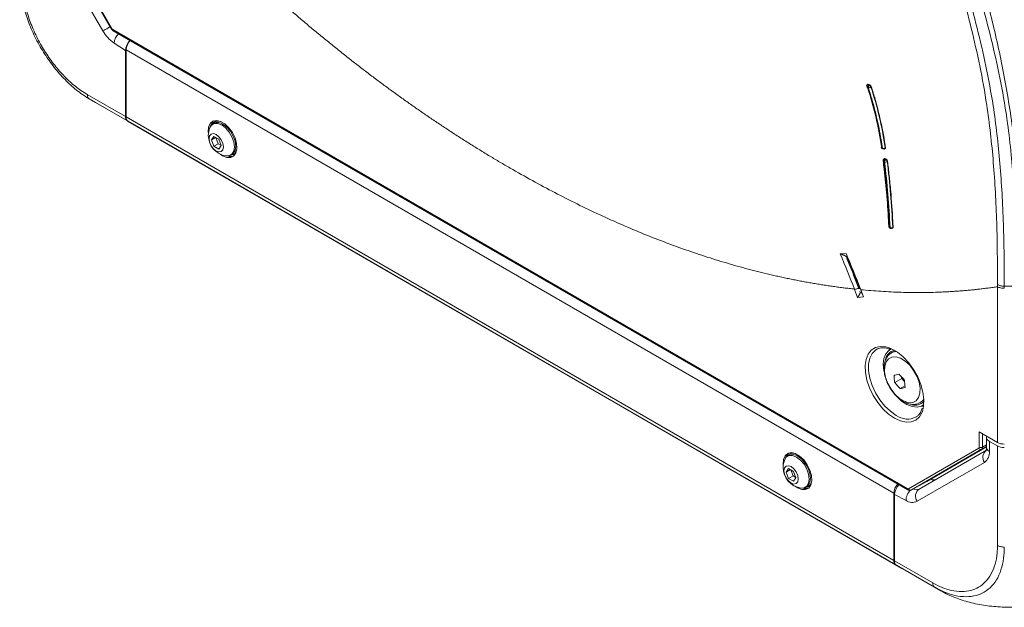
# Model space of a CAD drawing. Header units: millimetres. Extents: x 0 to 1118, y 0 to 864.
# Tile 147 of 248: x 716 to 767, y 70 to 101. Entities that reach past the tile are written whole.
import ezdxf

# ---------------------------------------------------------------- set-up
doc = ezdxf.new("R2010")
doc.units = ezdxf.units.MM

msp = doc.modelspace()

# ---------------------------------------------------------------- linework, layer by layer
at = {"color": 7, "linetype": 'Continuous', "lineweight": 15}
for p, q in [((716.897, 106.738), (720.57, 100.376)), ((716.917, 106.749), (720.59, 100.388)), ((720.14, 100.252), (716.621, 106.347)), ((720.652, 100.322), (762.189, 76.344)), ((720.678, 100.265), (762.215, 76.286)), ((721.321, 99.236), (720.719, 99.62)), ((721.321, 99.236), (721.321, 95.779)), ((721.356, 99.264), (761.485, 76.099)), ((721.356, 99.264), (721.356, 95.759)), ((760.157, 97.456), (760.143, 97.439)), ((719.324, 96.932), (721.321, 95.779)), ((719.427, 96.703), (719.75, 96.517)), ((721.425, 95.55), (719.427, 96.703)), ((719.75, 96.517), (721.748, 95.364)), ((721.356, 95.759), (761.485, 72.593)), ((721.425, 95.55), (721.748, 95.364)), ((721.46, 95.53), (761.588, 72.364)), ((721.46, 95.53), (721.783, 95.343)), ((721.783, 95.343), (761.912, 72.178)), ((725.947, 95.427), (725.88, 95.388)), ((726.009, 95.516), (725.966, 95.492)), ((725.935, 94.74), (725.807, 94.558)), ((726.19, 94.593), (725.935, 94.74)), ((760.843, 94.236), (760.66, 95.202)), ((726.028, 94.686), (725.807, 94.558)), ((725.807, 94.558), (725.935, 94.23)), ((726.164, 94.362), (725.935, 94.23)), ((725.935, 94.23), (726.19, 94.082)), ((726.042, 94.678), (726.164, 94.362)), ((726.164, 94.362), (726.312, 94.277)), ((726.317, 94.264), (726.19, 94.593)), ((726.19, 94.082), (726.317, 94.264)), ((726.817, 93.765), (726.884, 93.803)), ((726.95, 93.788), (726.992, 93.812)), ((760.876, 94.11), (760.915, 94.091)), ((761.026, 94.107), (761.041, 94.121)), ((761.035, 94.145), (761.051, 94.159)), ((761.03, 93.575), (761.014, 93.561)), ((761.052, 93.542), (761.069, 93.556)), ((761.154, 93.444), (761.138, 93.431)), ((761.272, 89.959), (761.309, 89.939)), ((761.412, 89.943), (761.429, 89.955)), ((761.429, 89.987), (761.446, 89.998)), ((758.991, 88.63), (758.687, 88.602)), ((759.028, 88.477), (759.023, 88.551)), ((759.435, 86.742), (759.424, 86.769)), ((759.593, 86.335), (759.435, 86.742)), ((759.7, 86.8), (759.656, 86.805)), ((759.737, 86.596), (759.778, 86.6)), ((759.754, 86.735), (759.744, 86.762)), ((759.754, 86.735), (759.899, 86.364)), ((759.778, 86.6), (759.849, 86.493)), ((766.907, 78.756), (766.907, 86.893)), ((767.26, 86.916), (767.907, 86.916)), ((759.899, 86.364), (759.593, 86.335)), ((760.663, 83.657), (760.596, 83.625)), ((761.347, 83.657), (761.229, 83.571)), ((761.251, 83.587), (761.275, 83.687)), ((761.513, 83.522), (761.363, 83.435)), ((761.529, 81.882), (761.9, 82.096)), ((761.894, 82.168), (761.9, 82.096)), ((761.9, 82.096), (762.046, 81.935)), ((761.817, 81.566), (762.065, 81.708)), ((762.863, 80.837), (762.841, 80.825)), ((762.863, 80.837), (763.012, 80.923)), ((762.914, 80.653), (763.047, 80.713)), ((766.907, 78.756), (765.95, 79.308)), ((765.95, 78.516), (765.95, 79.308)), ((766.332, 79.01), (766.332, 78.491)), ((766.479, 78.811), (766.907, 78.573)), ((766.479, 78.811), (766.479, 78.287)), ((762.251, 76.337), (765.924, 78.458)), ((766.073, 78.4), (762.401, 76.279)), ((762.804, 76.319), (766.323, 78.352)), ((763.203, 76.72), (766.332, 78.527)), ((766.907, 73.377), (766.907, 78.573)), ((755.999, 78.078), (755.932, 78.04)), ((756.061, 78.168), (756.018, 78.143)), ((755.987, 77.391), (755.859, 77.21)), ((756.08, 77.337), (755.859, 77.21)), ((755.859, 77.21), (755.987, 76.881)), ((756.242, 77.244), (755.987, 77.391)), ((756.094, 77.329), (756.216, 77.014)), ((756.369, 76.915), (756.242, 77.244)), ((766.22, 77.715), (762.701, 75.682)), ((756.216, 77.014), (755.987, 76.881)), ((755.987, 76.881), (756.242, 76.734)), ((756.216, 77.014), (756.364, 76.928)), ((756.242, 76.734), (756.369, 76.915)), ((762.401, 76.279), (763.203, 76.72)), ((756.869, 76.416), (756.937, 76.455)), ((757.002, 76.439), (757.044, 76.464)), ((761.485, 76.099), (761.485, 72.593)), ((761.52, 72.573), (761.52, 76.03)), ((762.122, 75.719), (761.52, 76.03)), ((761.52, 72.573), (763.517, 71.42)), ((761.588, 72.364), (761.912, 72.178)), ((763.621, 71.191), (761.624, 72.344)), ((761.947, 72.157), (761.624, 72.344)), ((761.947, 72.157), (763.944, 71.004)), ((763.944, 71.004), (763.621, 71.191))]:
    msp.add_line(p, q, dxfattribs=at)
at = {"color": 9, "linetype": 'Continuous', "lineweight": 15}
for p, q in [((759.713, 86.658), (759.737, 86.596)), ((766.125, 79.207), (766.125, 78.515)), ((766.332, 78.542), (766.073, 78.4)), ((766.125, 78.515), (766.332, 78.628))]:
    msp.add_line(p, q, dxfattribs=at)
at = {"color": 9, "linetype": 'Continuous', "lineweight": 15, "flags": 128}
for points in [[(720.14, 100.252), (720.196, 100.284), (720.263, 100.323), (720.339, 100.366), (720.421, 100.414), (720.505, 100.463), (720.517, 100.469)], [(760.143, 97.439), (760.127, 97.444), (760.112, 97.446), (760.098, 97.445), (760.088, 97.442), (760.08, 97.436), (760.08, 97.435)], [(761.52, 80.02), (761.211, 80.235), (760.914, 80.513), (760.642, 80.844), (760.406, 81.214), (760.216, 81.608), (760.079, 82.009), (760.001, 82.402), (759.986, 82.77), (760.033, 83.097), (760.141, 83.372), (760.305, 83.581), (760.519, 83.718), (760.774, 83.776), (761.06, 83.752), (761.203, 83.713)], [(760.596, 83.625), (760.531, 83.584), (760.353, 83.404), (760.23, 83.156), (760.167, 82.85), (760.167, 82.501), (760.23, 82.122), (760.353, 81.732), (760.531, 81.346), (760.756, 80.983), (761.018, 80.656), (761.306, 80.382), (761.607, 80.172)], [(761.37, 83.439), (761.424, 83.465), (761.622, 83.505)], [(762.996, 80.45), (762.961, 80.346), (762.824, 80.103), (762.634, 79.929), (762.398, 79.831), (762.126, 79.814), (761.829, 79.877), (761.52, 80.02)]]:
    msp.add_lwpolyline(points, dxfattribs=at)
at = {"color": 7, "linetype": 'Continuous', "lineweight": 15, "flags": 128}
for points in [[(760.189, 97.421), (760.194, 97.428), (760.203, 97.439)], [(760.302, 97.348), (760.293, 97.337), (760.289, 97.331)], [(726.276, 93.815), (726.395, 93.735), (726.616, 93.646), (726.818, 93.642), (726.982, 93.723), (727.094, 93.882), (727.144, 94.106), (727.127, 94.373), (727.045, 94.661), (726.906, 94.944), (726.721, 95.196), (726.507, 95.396), (726.283, 95.526), (726.069, 95.573), (725.884, 95.534), (725.744, 95.412), (725.662, 95.219), (725.645, 94.971), (725.653, 94.894)], [(725.73, 95.208), (725.812, 95.336), (725.959, 95.421), (726.144, 95.423), (726.349, 95.342)], [(725.919, 95.549), (725.85, 95.474), (725.769, 95.282)], [(726.009, 95.516), (726.092, 95.55), (726.165, 95.562)], [(726.349, 95.342), (726.553, 95.186), (726.738, 94.971), (726.885, 94.717), (726.979, 94.449), (727.012, 94.194), (726.979, 93.976), (726.885, 93.817), (726.738, 93.732), (726.586, 93.725)], [(726.416, 95.381), (726.621, 95.225), (726.805, 95.01), (726.952, 94.756), (727.046, 94.488), (727.079, 94.233), (727.046, 94.015), (726.952, 93.856), (726.884, 93.803)], [(726.062, 94.842), (726.205, 94.727), (726.326, 94.564), (726.407, 94.377), (726.435, 94.196), (726.407, 94.047), (726.326, 93.954), (726.205, 93.931), (726.062, 93.98), (725.919, 94.095), (725.798, 94.259), (725.717, 94.445), (725.689, 94.627), (725.717, 94.775), (725.798, 94.868), (725.919, 94.892), (726.062, 94.842)], [(727.11, 93.925), (727.063, 93.867), (726.992, 93.812)], [(760.997, 93.413), (760.977, 93.422), (760.959, 93.432)], [(761.014, 93.561), (761.033, 93.552), (761.052, 93.542)], [(761.251, 90), (761.27, 89.99), (761.288, 89.98)], [(760.963, 82.479), (760.956, 82.519), (760.928, 82.853), (760.965, 83.149), (761.064, 83.39), (761.22, 83.564), (761.371, 83.646)], [(761.203, 83.713), (761.365, 83.649), (761.676, 83.469), (761.98, 83.221), (762.266, 82.915), (762.521, 82.562), (762.735, 82.179), (762.899, 81.779), (763.007, 81.38), (763.055, 80.998), (763.039, 80.648), (762.996, 80.45)], [(761.546, 81.271), (761.779, 81.055), (762.022, 80.906), (762.259, 80.834), (762.474, 80.843), (762.651, 80.932), (762.779, 81.097), (762.849, 81.325), (762.857, 81.602), (762.802, 81.907), (762.687, 82.221), (762.52, 82.522), (762.313, 82.79), (762.081, 83.005), (761.837, 83.155), (761.6, 83.227), (761.386, 83.218), (761.209, 83.128), (761.08, 82.964), (761.01, 82.735), (761.002, 82.459), (761.058, 82.153), (761.173, 81.839), (761.339, 81.539), (761.546, 81.271)], [(763.049, 80.739), (762.925, 80.659), (762.7, 80.602), (762.444, 80.628), (762.17, 80.736), (761.894, 80.919), (761.63, 81.169)], [(763.037, 80.635), (762.949, 80.66), (762.938, 80.664)], [(756.328, 76.466), (756.447, 76.387), (756.668, 76.297), (756.87, 76.293), (757.034, 76.374), (757.146, 76.534), (757.196, 76.757), (757.179, 77.025), (757.097, 77.312), (756.958, 77.595), (756.773, 77.848), (756.559, 78.048), (756.335, 78.177), (756.121, 78.224), (755.936, 78.185), (755.796, 78.064), (755.714, 77.87), (755.697, 77.622), (755.705, 77.545)], [(755.782, 77.86), (755.864, 77.987), (756.011, 78.072), (756.196, 78.074), (756.401, 77.993)], [(755.971, 78.201), (755.902, 78.125), (755.821, 77.933)], [(756.061, 78.168), (756.144, 78.201), (756.217, 78.213)], [(756.401, 77.993), (756.605, 77.838), (756.79, 77.622), (756.937, 77.368), (757.031, 77.1), (757.064, 76.845), (757.031, 76.627), (756.937, 76.468), (756.79, 76.384), (756.638, 76.376)], [(756.468, 78.032), (756.673, 77.876), (756.857, 77.661), (757.004, 77.407), (757.098, 77.139), (757.131, 76.884), (757.098, 76.666), (757.004, 76.507), (756.937, 76.455)], [(756.114, 77.493), (756.257, 77.378), (756.378, 77.215), (756.459, 77.028), (756.487, 76.847), (756.459, 76.699), (756.378, 76.605), (756.257, 76.582), (756.114, 76.632), (755.971, 76.747), (755.85, 76.91), (755.769, 77.097), (755.741, 77.278), (755.769, 77.426), (755.85, 77.52), (755.971, 77.543), (756.114, 77.493)], [(757.162, 76.576), (757.115, 76.519), (757.044, 76.464)]]:
    msp.add_lwpolyline(points, dxfattribs=at)
at = {"color": 9, "linetype": 'Continuous', "lineweight": 15}
for centre, radius, start, end in [((726.588, 89.984), 12.009, 119.9638, 120.0733), ((720.712, 100.314), 0.0601, 172.8242, 235.8659), ((721.519, 99.541), 0.804, 135.0881, 174.3256), ((760.126, 97.367), 0.0641, 201.0194, 254.0969), ((760.896, 94.144), 0.0396, 182.0439, 240.1562), ((760.935, 94.125), 0.0397, 182.0358, 240.0513), ((760.996, 94.134), 0.0405, 316.5752, 15.0922), ((760.98, 93.484), 0.0569, 191.2628, 248.1578), ((760.985, 93.521), 0.0495, 54.3087, 122.5601), ((761.273, 90.049), 0.053, 188.1917, 246.2896), ((761.298, 89.998), 0.0469, 176.9407, 236.1588), ((761.335, 89.978), 0.0469, 176.9191, 236.1282), ((761.383, 89.98), 0.047, 309.1356, 8.473), ((762.584, 81.307), 0.547, 300.6591, 329.0978), ((762.201, 80.983), 1.005, 233.7819, 297.3118), ((766.582, 78.516), 0.251, 185.6966, 245.6227), ((762.869, 75.722), 0.747, 132.2979, 180.2195), ((762.248, 76.336), 0.06, 172.7572, 235.961), ((762.653, 76.636), 0.351, 241.7979, 295.5474)]:
    msp.add_arc(centre, radius, start, end, dxfattribs=at)
at = {"color": 7, "linetype": 'Continuous', "lineweight": 15}
for centre, radius, start, end in [((721.754, 101.149), 1.846, 209.0782, 235.9158), ((722.129, 99.228), 0.773, 137.0671, 177.3026), ((760.16, 97.376), 0.1, 143.6642, 198.8266), ((760.287, 97.329), 0.18, 142.6765, 187.6981), ((760.333, 97.312), 0.181, 142.6461, 187.6385), ((760.189, 97.409), 0.126, 253.6828, 321.7291), ((760.129, 97.256), 0.176, 25.1609, 70.0685), ((721.571, 95.755), 0.252, 174.3818, 234.3001), ((721.607, 95.734), 0.252, 174.3818, 234.3001), ((726.166, 95.151), 0.39, 63.2242, 147.978), ((726.143, 95.016), 0.455, 53.199, 115.4903), ((726.73, 94.796), 1.081, 157.6017, 180), ((726.73, 94.796), 1.081, 180, 262.3929), ((726.828, 94.175), 0.481, 250.7768, 287.9749), ((726.755, 94.131), 0.39, 272.018, 356.7685), ((760.919, 94.2), 0.1, 189.0304, 244.3607), ((760.877, 94.196), 0.058, 192.4468, 248.8163), ((760.948, 94.249), 0.136, 247.4122, 309.935), ((760.959, 94.181), 0.1, 244.3607, 312.076), ((761.023, 93.486), 0.1, 130.4919, 187.5813), ((761.122, 93.439), 0.163, 131.3841, 182.4615), ((761.16, 93.419), 0.163, 131.3665, 182.4266), ((761.052, 93.539), 0.138, 246.5586, 308.0436), ((760.977, 93.396), 0.164, 12.0543, 62.6704), ((761.32, 90.046), 0.1, 182.7647, 241.3158), ((761.352, 90.112), 0.147, 243.9359, 301.42), ((761.357, 90.026), 0.1, 241.3158, 303.8669), ((761.651, 82.964), 0.62, 102.4708, 169.7008), ((760.134, 88.209), 6.099, 282.9154, 285.4051), ((765.344, 82.388), 3.849, 181.8494, 187.553), ((764.966, 84.721), 4.457, 219.5494, 225.0584), ((765.191, 85.167), 4.457, 219.5488, 225.0583), ((765.89, 82.136), 3.849, 181.8499, 187.5525), ((760.455, 87.506), 6.094, 282.914, 285.4056), ((762.602, 81.315), 0.614, 252.8337, 317.758), ((766.029, 78.507), 0.116, 204.9597, 292.5235), ((766.038, 78.687), 0.193, 242.6562, 296.767), ((766.597, 77.98), 0.461, 126.3516, 215.1845), ((765.853, 78.225), 0.629, 305.698, 5.6208), ((756.782, 77.448), 1.081, 157.6017, 180), ((756.218, 77.802), 0.39, 63.2241, 147.9775), ((756.195, 77.667), 0.455, 53.1994, 115.4897), ((756.782, 77.448), 1.081, 180, 262.3929), ((756.807, 76.783), 0.39, 272.0189, 356.7689), ((756.88, 76.827), 0.481, 250.7768, 287.9749), ((762.257, 76.062), 0.773, 137.0671, 177.3026), ((762.356, 76.386), 0.116, 204.959, 292.5242), ((763.078, 75.948), 0.461, 126.3518, 215.1843), ((762.445, 76.228), 0.603, 237.6532, 295.1196), ((761.735, 72.569), 0.252, 174.3818, 234.3001), ((761.77, 72.548), 0.252, 174.3818, 234.3001)]:
    msp.add_arc(centre, radius, start, end, dxfattribs=at)
for centre, major_axis, ratio, start_param, end_param in [((720.652, 100.424), (-0.062, 0.108), 0.577454, 1.571067, 2.356339), ((721.675, 99.44), (0.25, 0.434), 0.57738, 1.124231, 2.354742), ((766.832, 79.015), (0.5, 0.007), 0.567125, 2.889156, 3.918565), ((767.26, 78.953), (0.5, -0.007), 0.567125, 3.935417, 4.720815), ((765.861, 78.567), (-0.063, 0.108), 0.577309, 3.141611, 3.926883), ((765.95, 78.618), (-0.123, 0.218), 0.574386, 3.147844, 3.933116), ((767.26, 78.777), (0.5, 0.007), 0.567125, 3.918565, 4.703963), ((763.331, 77.489), (-0.365, 0.655), 0.567218, 2.512363, 3.150101), ((761.874, 76.234), (0.25, 0.434), 0.57738, 1.124231, 2.354742), ((762.189, 76.446), (-0.062, 0.108), 0.577309, 2.356465, 3.141737)]:
    msp.add_ellipse(centre, major_axis=major_axis, ratio=ratio, start_param=start_param, end_param=end_param, dxfattribs=at)
for points, knots in [([(766.907, 87.001), (766.901, 88.086), (766.89, 90.256), (766.712, 93.397), (766.41, 96.129), (765.99, 98.438), (765.539, 100.409), (764.955, 102.683), (764.33, 105.374), (763.839, 108.566), (763.494, 111.873), (763.316, 115.313), (763.325, 118.89), (763.518, 122.579), (763.878, 126.355), (764.272, 129.543), (764.706, 132.746), (765.157, 135.957), (765.659, 139.791), (766.048, 143.571), (766.303, 147.276), (766.489, 152.098), (766.689, 158.097), (766.822, 165.252), (766.897, 172.549), (766.903, 177.45), (766.907, 179.989)], [0, 0, 0, 0, 0.035045, 0.070105, 0.10512, 0.130191, 0.155282, 0.180374, 0.218413, 0.256428, 0.294535, 0.332636, 0.370773, 0.408913, 0.446895, 0.484887, 0.503818, 0.541689, 0.579556, 0.617077, 0.654595, 0.692267, 0.767768, 0.843286, 0.918818, 1, 1, 1, 1]), ([(767.26, 179.904), (767.257, 177.365), (767.25, 172.465), (767.175, 165.166), (767.041, 158.011), (766.843, 152.008), (766.654, 147.186), (766.39, 143.49), (765.986, 139.721), (765.467, 135.897), (765.003, 132.695), (764.557, 129.501), (764.152, 126.325), (763.783, 122.562), (763.586, 118.884), (763.577, 115.316), (763.763, 111.88), (764.119, 108.574), (764.622, 105.381), (765.253, 102.69), (765.848, 100.404), (766.313, 98.418), (766.746, 96.089), (767.057, 93.341), (767.237, 90.18), (767.26, 88.013), (767.26, 86.916), (767.26, 86.916)], [0, 0, 0, 0, 0.081202, 0.156754, 0.232297, 0.307829, 0.345526, 0.383107, 0.420692, 0.458581, 0.496474, 0.515394, 0.553325, 0.591248, 0.629292, 0.667333, 0.705348, 0.743368, 0.781301, 0.819257, 0.844395, 0.869532, 0.89465, 0.929742, 0.964878, 1, 1, 1, 1, 1]), ([(767.907, 86.916), (767.907, 86.916), (767.907, 87.504), (767.895, 89.259), (767.784, 92.132), (767.506, 95.089), (767.096, 97.55), (766.65, 99.584), (766.045, 101.891), (765.365, 104.55), (764.768, 107.691), (764.349, 110.969), (764.094, 114.366), (764.033, 117.895), (764.187, 121.546), (764.525, 125.284), (765.008, 129.077), (765.574, 132.895), (766.159, 136.715), (766.683, 140.512), (767.091, 144.259), (767.33, 147.928), (767.474, 151.544), (767.632, 156.347), (767.748, 161.131), (767.841, 167.05), (767.897, 172.916), (767.904, 177.575), (767.907, 179.904)], [0, 0, 0, 0, 0, 0.018828, 0.056516, 0.09419, 0.119338, 0.144506, 0.169672, 0.207636, 0.24559, 0.283516, 0.321545, 0.359568, 0.397587, 0.435615, 0.473502, 0.511309, 0.549117, 0.586826, 0.624527, 0.66218, 0.699931, 0.737684, 0.813217, 0.850987, 0.925488, 1, 1, 1, 1]), ([(768.26, 179.989), (768.249, 176.107), (768.227, 168.344), (768.08, 158.559), (767.751, 150.599), (767.275, 144.493), (766.613, 138.304), (765.862, 133.036), (765.216, 128.768), (764.811, 125.546), (764.498, 122.363), (764.308, 119.24), (764.271, 115.942), (764.443, 112.508), (764.837, 108.965), (765.42, 105.561), (766.194, 102.473), (766.952, 99.525), (767.51, 96.559), (767.93, 93.487), (768.205, 90.311), (768.242, 88.103), (768.26, 87)], [0, 0, 0, 0, 0.1240832, 0.2481611, 0.3106254, 0.3731393, 0.4356531, 0.4981172, 0.5303614, 0.5626588, 0.5949379, 0.6271635, 0.6593475, 0.699811, 0.7403545, 0.7809163, 0.821405, 0.85709, 0.8928532, 0.9286227, 0.9643473, 1, 1, 1, 1]), ([(759.424, 86.769), (759.334, 86.779), (759.152, 86.799), (758.879, 86.831), (758.606, 86.866), (758.332, 86.903), (758.057, 86.943), (757.781, 86.985), (757.505, 87.029), (757.229, 87.075), (756.952, 87.124), (756.674, 87.175), (756.396, 87.229), (756.117, 87.284), (755.837, 87.342), (755.557, 87.403), (754.996, 87.528), (754.152, 87.732), (753.019, 88.042), (751.879, 88.387), (750.351, 88.896), (748.427, 89.621), (746.488, 90.464), (744.932, 91.208), (743.763, 91.8), (742.592, 92.426), (741.635, 92.964), (740.893, 93.398), (740.365, 93.712), (739.838, 94.034), (739.311, 94.361), (738.785, 94.696), (738.258, 95.036), (737.732, 95.384), (737.207, 95.738), (736.681, 96.098), (736.156, 96.465), (735.633, 96.838), (735.109, 97.217), (734.587, 97.602), (734.066, 97.994), (733.545, 98.392), (733.025, 98.795), (732.507, 99.205), (731.989, 99.621), (731.472, 100.043), (730.957, 100.471), (730.443, 100.905), (729.93, 101.344), (729.419, 101.789), (728.91, 102.239), (728.401, 102.695), (727.895, 103.157), (727.389, 103.625), (726.886, 104.098), (726.384, 104.576), (725.885, 105.06), (725.387, 105.548), (724.892, 106.042), (724.398, 106.541), (723.906, 107.045), (723.58, 107.385), (723.417, 107.556)], [0, 0, 0, 0, 0.007954, 0.015906, 0.023856, 0.031805, 0.039754, 0.047701, 0.055649, 0.063597, 0.071544, 0.079493, 0.087442, 0.095393, 0.103346, 0.1113, 0.119256, 0.150993, 0.182712, 0.214432, 0.246171, 0.309622, 0.373077, 0.404815, 0.436535, 0.468254, 0.499992, 0.514286, 0.528574, 0.542858, 0.557139, 0.57142, 0.585701, 0.599985, 0.614273, 0.628568, 0.642861, 0.657148, 0.671431, 0.685712, 0.699992, 0.714274, 0.728559, 0.742848, 0.757144, 0.771436, 0.785722, 0.800005, 0.814286, 0.828566, 0.842849, 0.857134, 0.871424, 0.88572, 0.900011, 0.914297, 0.92858, 0.94286, 0.957141, 0.971423, 0.985709, 1, 1, 1, 1]), ([(719.427, 96.704), (719.305, 96.778), (718.976, 96.98), (718.448, 97.408), (717.865, 98), (717.328, 98.681), (716.84, 99.437), (716.425, 100.248), (716.103, 101.086), (715.846, 102.028), (715.81, 102.646), (715.788, 103.007)], [0, 0, 0, 0, 0.063883, 0.173205, 0.282521, 0.391668, 0.500808, 0.61621, 0.728943, 0.841676, 1, 1, 1, 1]), ([(715.934, 102.803), (715.954, 102.467), (715.989, 101.891), (716.227, 101.011), (716.526, 100.231), (716.911, 99.477), (717.364, 98.773), (717.865, 98.141), (718.41, 97.589), (718.904, 97.189), (719.211, 97.002), (719.324, 96.932)], [0, 0, 0, 0, 0.158412, 0.271114, 0.383835, 0.49919, 0.608333, 0.717478, 0.826751, 0.936005, 1, 1, 1, 1]), ([(720.57, 100.376), (720.577, 100.366), (720.6, 100.328), (720.638, 100.29), (720.671, 100.269), (720.678, 100.265)], [0, 0, 0, 0, 0.241702, 0.830115, 1, 1, 1, 1]), ([(760.095, 97.456), (760.093, 97.454), (760.088, 97.447), (760.083, 97.44), (760.08, 97.435)], [0, 0, 0, 0, 0.299758, 1, 1, 1, 1]), ([(760.094, 97.452), (760.094, 97.453), (760.097, 97.46), (760.11, 97.464), (760.132, 97.465), (760.149, 97.459), (760.157, 97.456)], [0, 0, 0, 0, 0.074214, 0.399214, 0.724224, 1, 1, 1, 1]), ([(760.154, 97.288), (760.145, 97.291), (760.129, 97.297), (760.114, 97.303), (760.108, 97.305)], [0, 0, 0, 0, 0.608781, 1, 1, 1, 1]), ([(760.108, 97.305), (760.274, 96.815), (760.417, 96.303), (760.664, 95.246), (760.769, 94.701), (760.856, 94.142)], [0, 0, 0, 0, 0.5, 0.5, 1, 1, 1, 1]), ([(760.143, 97.439), (760.149, 97.436), (760.165, 97.43), (760.18, 97.425), (760.189, 97.421)], [0, 0, 0, 0, 0.391206, 1, 1, 1, 1]), ([(760.896, 94.124), (760.872, 94.27), (760.782, 94.825), (760.649, 95.484), (760.43, 96.397), (760.275, 96.898), (760.154, 97.288)], [0, 0, 0, 0, 0.131212, 0.499458, 0.609783, 1, 1, 1, 1]), ([(760.203, 97.439), (760.193, 97.443), (760.184, 97.446), (760.174, 97.45), (760.168, 97.452), (760.162, 97.454), (760.157, 97.456)], [0.0003753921, 0.0003753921, 0.0003753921, 0.0003753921, 0.0005108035, 0.0005108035, 0.0005108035, 0.000594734, 0.000594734, 0.000594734, 0.000594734]), ([(760.203, 97.439), (760.212, 97.435), (760.231, 97.426), (760.259, 97.406), (760.282, 97.383), (760.296, 97.363), (760.3, 97.352), (760.302, 97.348)], [0, 0, 0, 0, 0.223683, 0.447354, 0.671031, 0.89471, 1, 1, 1, 1]), ([(761.051, 94.159), (761.035, 94.258), (760.941, 94.849), (760.771, 95.693), (760.525, 96.648), (760.374, 97.122), (760.302, 97.348)], [0, 0, 0, 0, 0.087628, 0.527248, 0.773712, 1, 1, 1, 1]), ([(719.427, 96.703), (719.412, 96.714), (719.381, 96.737), (719.349, 96.79), (719.328, 96.854), (719.325, 96.906), (719.324, 96.932)], [0, 0, 0, 0, 0.2499906, 0.5000017, 0.7499943, 1, 1, 1, 1]), ([(760.856, 94.142), (760.863, 94.139), (760.876, 94.133), (760.889, 94.127), (760.896, 94.124)], [0, 0, 0, 0, 0.523849, 1, 1, 1, 1]), ([(761.051, 94.159), (761.051, 94.152), (761.052, 94.136), (761.047, 94.124), (761.042, 94.121), (761.041, 94.121)], [0, 0, 0, 0, 0.498894, 0.997804, 1, 1, 1, 1]), ([(760.922, 93.472), (760.942, 93.319), (761.024, 92.717), (761.127, 91.616), (761.193, 90.616), (761.218, 90.08), (761.22, 90.041)], [0, 0, 0, 0, 0.137757, 0.542911, 0.967103, 1, 1, 1, 1]), ([(760.977, 93.578), (760.975, 93.577), (760.969, 93.571), (760.963, 93.566), (760.958, 93.563)], [0, 0, 0, 0, 0.302393, 1, 1, 1, 1]), ([(760.959, 93.432), (760.979, 93.272), (761.05, 92.716), (761.117, 92.021), (761.196, 91.037), (761.227, 90.452), (761.251, 90)], [0, 0, 0, 0, 0.143073, 0.499779, 0.612533, 1, 1, 1, 1]), ([(760.975, 93.576), (760.98, 93.579), (760.99, 93.585), (761.01, 93.583), (761.024, 93.577), (761.03, 93.575)], [0, 0, 0, 0, 0.361643, 0.739284, 1, 1, 1, 1]), ([(761.069, 93.556), (761.062, 93.559), (761.049, 93.565), (761.036, 93.572), (761.03, 93.575)], [0, 0, 0, 0, 0.5216769, 1, 1, 1, 1]), ([(761.069, 93.556), (761.077, 93.551), (761.095, 93.541), (761.119, 93.517), (761.139, 93.489), (761.15, 93.464), (761.153, 93.45), (761.154, 93.444)], [0, 0, 0, 0, 0.216171, 0.432339, 0.648511, 0.864673, 1, 1, 1, 1]), ([(761.446, 89.998), (761.441, 90.104), (761.41, 90.739), (761.347, 91.646), (761.248, 92.684), (761.184, 93.199), (761.154, 93.444)], [0, 0, 0, 0, 0.090014, 0.540192, 0.781152, 1, 1, 1, 1]), ([(761.446, 89.998), (761.446, 89.99), (761.445, 89.973), (761.437, 89.959), (761.43, 89.956), (761.429, 89.956)], [0, 0, 0, 0, 0.45138, 0.902763, 1, 1, 1, 1]), ([(758.687, 88.602), (758.689, 88.602), (758.694, 88.602), (758.704, 88.6), (758.715, 88.597), (758.729, 88.592), (758.747, 88.587), (758.773, 88.577), (758.806, 88.565), (758.844, 88.549), (758.881, 88.532), (758.913, 88.517), (758.937, 88.504), (758.956, 88.494), (758.973, 88.484), (758.983, 88.476), (758.987, 88.473)], [0, 0, 0, 0, 0.020195, 0.047722, 0.082798, 0.125273, 0.181901, 0.250321, 0.375365, 0.500153, 0.62486, 0.749648, 0.818217, 0.874808, 0.950112, 1, 1, 1, 1]), ([(758.987, 88.473), (759.031, 88.366), (759.12, 88.151), (759.252, 87.825), (759.386, 87.491), (759.521, 87.151), (759.61, 86.921), (759.656, 86.805)], [0, 0, 0, 0, 0.192651, 0.38892, 0.588863, 0.792537, 1, 1, 1, 1]), ([(759.7, 86.8), (759.643, 86.945), (759.532, 87.231), (759.363, 87.655), (759.196, 88.069), (759.084, 88.342), (759.028, 88.477)], [0, 0, 0, 0, 0.257486, 0.509937, 0.757419, 1, 1, 1, 1]), ([(766.907, 86.893), (766.907, 86.893), (766.907, 86.893), (766.907, 86.893), (766.907, 86.893), (766.907, 86.893), (766.907, 86.893), (766.907, 86.929), (766.907, 86.965), (766.907, 87.001)], [-0.00000006, -0.00000006, -0.00000006, -0.00000006, 0, 0, 0, 0.0000002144, 0.0000002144, 0.0000002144, 0.0005277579, 0.0005277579, 0.0005277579, 0.0005277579]), ([(766.907, 87.001), (766.953, 86.974), (767.009, 86.953), (767.129, 86.924), (767.195, 86.916), (767.26, 86.916)], [0, 0, 0, 0, 0.5, 0.5, 1, 1, 1, 1]), ([(759.435, 86.742), (759.441, 86.744), (759.453, 86.749), (759.493, 86.762), (759.522, 86.77), (759.579, 86.787), (759.606, 86.794), (759.642, 86.803), (759.651, 86.804), (759.656, 86.805)], [0, 0, 0, 0, 0.25, 0.25, 0.5, 0.5, 0.75, 0.75, 1, 1, 1, 1]), ([(759.593, 86.335), (759.595, 86.337), (759.598, 86.341), (759.603, 86.349), (759.61, 86.358), (759.618, 86.37), (759.627, 86.385), (759.64, 86.407), (759.657, 86.435), (759.675, 86.468), (759.693, 86.5), (759.707, 86.528), (759.718, 86.55), (759.726, 86.567), (759.733, 86.582), (759.736, 86.592), (759.737, 86.596)], [0, 0, 0, 0, 0.020197, 0.047732, 0.08282, 0.12531, 0.181858, 0.250173, 0.375077, 0.500117, 0.625107, 0.750136, 0.818454, 0.874877, 0.950131, 1, 1, 1, 1]), ([(766.907, 86.893), (766.825, 86.881), (766.663, 86.857), (766.418, 86.823), (766.172, 86.792), (765.926, 86.763), (765.678, 86.736), (765.43, 86.711), (765.18, 86.689), (764.93, 86.668), (764.679, 86.65), (764.427, 86.635), (764.174, 86.621), (763.836, 86.606), (763.411, 86.593), (762.897, 86.586), (762.381, 86.588), (761.862, 86.599), (761.339, 86.619), (760.814, 86.649), (760.286, 86.686), (759.931, 86.719), (759.754, 86.735)], [0, 0, 0, 0, 0.0356942, 0.0713848, 0.1070731, 0.1427606, 0.1784483, 0.2141378, 0.2498302, 0.2855268, 0.321229, 0.3569381, 0.3926553, 0.428382, 0.4998706, 0.5713279, 0.6427644, 0.7141905, 0.7856167, 0.8570534, 0.928511, 1, 1, 1, 1]), ([(766.907, 86.893), (766.953, 86.867), (767.008, 86.845), (767.129, 86.816), (767.195, 86.809), (767.26, 86.809)], [0, 0, 0, 0, 0.5, 0.5, 1, 1, 1, 1]), ([(760.657, 83.65), (760.721, 83.671), (760.854, 83.714), (761.059, 83.706), (761.201, 83.655), (761.249, 83.638)], [0, 0, 0, 0, 0.379901, 0.789641, 1, 1, 1, 1]), ([(761.378, 83.432), (761.351, 83.42), (761.253, 83.377), (761.129, 83.231), (761.02, 83.018), (760.968, 82.762), (760.971, 82.471), (761.034, 82.156), (761.153, 81.838), (761.316, 81.538), (761.452, 81.368), (761.518, 81.285)], [0, 0, 0, 0, 0.043019, 0.154054, 0.264555, 0.380515, 0.503378, 0.629833, 0.756219, 0.882265, 1, 1, 1, 1]), ([(761.518, 81.285), (761.519, 81.284), (761.53, 81.269), (761.542, 81.257), (761.553, 81.245)], [0, 0, 0, 0, 0.097816, 1, 1, 1, 1]), ([(761.553, 81.245), (761.594, 81.202), (761.712, 81.079), (761.929, 80.914), (762.19, 80.786), (762.443, 80.735), (762.661, 80.745), (762.78, 80.802), (762.83, 80.827)], [0, 0, 0, 0, 0.107374, 0.310628, 0.517688, 0.701033, 0.874007, 1, 1, 1, 1]), ([(762.96, 80.542), (762.942, 80.481), (762.897, 80.337), (762.792, 80.186), (762.696, 80.122), (762.656, 80.095)], [0, 0, 0, 0, 0.296493, 0.705582, 1, 1, 1, 1]), ([(766.332, 78.491), (766.331, 78.467), (766.329, 78.398), (766.308, 78.34), (766.308, 78.342), (766.309, 78.343)], [0, 0, 0, 0, 0.243872, 0.702206, 1, 1, 1, 1]), ([(762.215, 76.286), (762.227, 76.28), (762.261, 76.263), (762.321, 76.253), (762.372, 76.264), (762.397, 76.277), (762.402, 76.28)], [0, 0, 0, 0, 0.2171512, 0.5761575, 0.9066527, 1, 1, 1, 1]), ([(763.517, 71.42), (763.682, 71.333), (764.011, 71.16), (764.522, 71.002), (765.033, 70.945), (765.51, 71.009), (765.933, 71.184), (766.293, 71.469), (766.589, 71.873), (766.793, 72.38), (766.893, 72.893), (766.903, 73.245), (766.907, 73.377)], [0, 0, 0, 0, 0.0929145, 0.1858153, 0.2944776, 0.4031621, 0.5002014, 0.6086254, 0.7170444, 0.8255689, 0.9340812, 1, 1, 1, 1]), ([(767.26, 73.292), (767.257, 73.15), (767.246, 72.776), (767.145, 72.223), (766.934, 71.679), (766.623, 71.238), (766.239, 70.931), (765.783, 70.742), (765.266, 70.674), (764.71, 70.739), (764.154, 70.91), (763.8, 71.096), (763.621, 71.191)], [0, 0, 0, 0, 0.065796, 0.17276, 0.282893, 0.389757, 0.499797, 0.596871, 0.703946, 0.814212, 0.906126, 1, 1, 1, 1]), ([(767.26, 73.292), (767.228, 73.293), (767.162, 73.296), (767.068, 73.313), (766.98, 73.339), (766.931, 73.365), (766.907, 73.377)], [0, 0, 0, 0, 0.250001, 0.500003, 0.749999, 1, 1, 1, 1]), ([(763.621, 71.191), (763.606, 71.202), (763.575, 71.224), (763.543, 71.277), (763.521, 71.342), (763.519, 71.394), (763.517, 71.42)], [0, 0, 0, 0, 0.250001, 0.5, 0.749996, 1, 1, 1, 1]), ([(763.944, 71.004), (764.07, 70.936), (764.41, 70.751), (765.044, 70.508), (765.849, 70.3), (766.707, 70.175), (767.606, 70.131), (768.515, 70.177), (769.401, 70.317), (770.312, 70.555), (770.838, 70.817), (771.133, 70.964)], [0, 0, 0, 0, 0.064795, 0.175678, 0.286555, 0.39726, 0.507959, 0.625009, 0.739352, 0.853694, 1, 1, 1, 1])]:
    msp.add_open_spline(points, degree=3, knots=knots, dxfattribs=at)
for points in [[(760.289, 97.331), (760.619, 96.341), (760.86, 95.268), (761.035, 94.145)], [(761.288, 89.98), (761.232, 91.153), (761.142, 92.303), (760.997, 93.413)], [(761.138, 93.431), (761.283, 92.317), (761.374, 91.163), (761.429, 89.987)], [(758.687, 88.602), (758.94, 87.995), (759.185, 87.383), (759.424, 86.769)], [(759.744, 86.762), (759.5, 87.388), (759.249, 88.011), (758.991, 88.63)], [(759.028, 88.477), (759.014, 88.475), (759.001, 88.474), (758.987, 88.473)], [(767.26, 86.916), (767.26, 86.88), (767.26, 86.844), (767.26, 86.809)]]:
    msp.add_open_spline(points, degree=3, dxfattribs=at)
at = {"color": 9, "linetype": 'Continuous', "lineweight": 15}
msp.add_open_spline([(759.7, 86.8), (759.702, 86.8), (759.724, 86.8), (759.733, 86.793), (759.738, 86.785), (759.739, 86.783)], degree=3, knots=[0, 0, 0, 0, 0.101698, 0.859075, 1, 1, 1, 1], dxfattribs=at)

doc.saveas('drawing.dxf')
